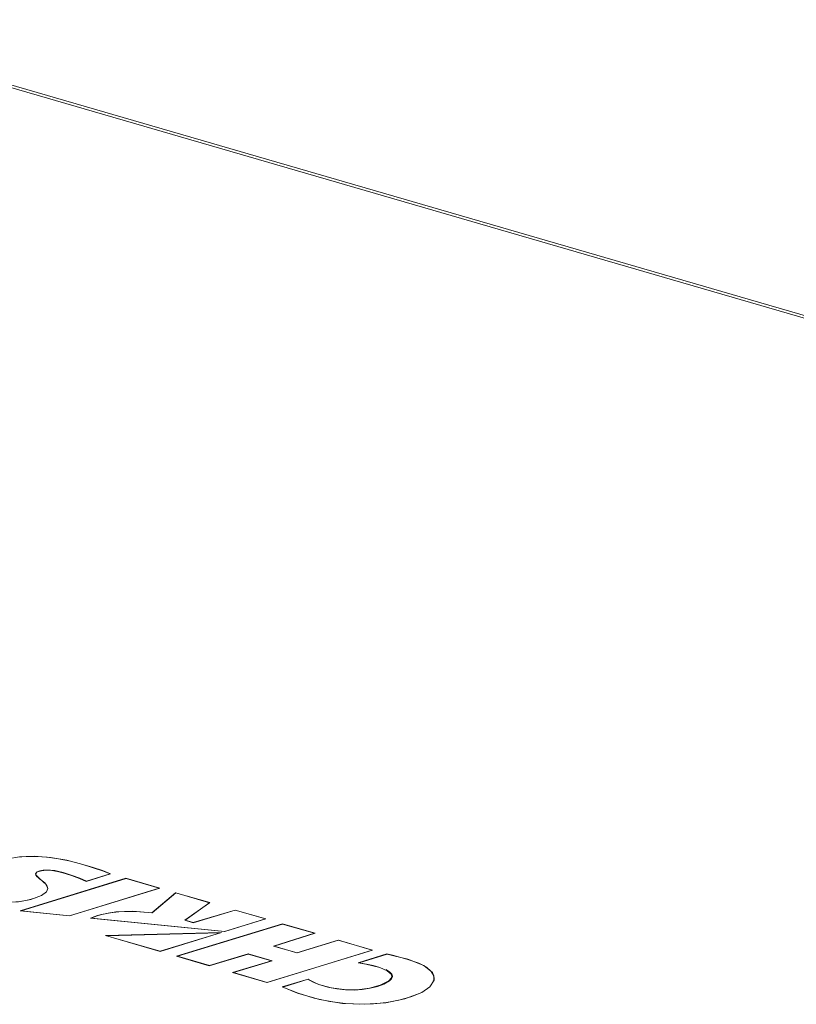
# Model space of a CAD drawing. Header units: millimetres. Extents: x 3925 to 5043, y -86 to 778.
# Tile 25 of 256: x 4061 to 4085, y 137 to 168. Entities that reach past the tile are written whole.
import ezdxf

# ---------------------------------------------------------------- set-up
doc = ezdxf.new("R2010")
doc.units = ezdxf.units.MM
doc.header["$LTSCALE"] = 46.255
doc.layers.add('H30K-TOP-COVDXF_CONTINUOUS_LINE', color=7, linetype='CONTINUOUS')
doc.layers.add('METAL-NAMEPLDXF_CONTINUOUS_LINE', color=7, linetype='CONTINUOUS')

msp = doc.modelspace()

# ---------------------------------------------------------------- linework, layer by layer
at = {"layer": 'H30K-TOP-COVDXF_CONTINUOUS_LINE', "color": 7, "linetype": 'Continuous', "lineweight": 0}
for p, q in [((4135.3611, 144.1561), (4053.1361, 168.0721)), ((4135.5622, 144.1792), (4053.3372, 168.0951)), ((4063.8863, 141.379), (4060.5982, 140.3662)), ((4061.0799, 141.5135), (4061.0809, 141.4915)), ((4062.6472, 141.2827), (4063.4096, 141.5176)), ((4064.9377, 141.0732), (4063.8863, 141.379)), ((4061.4198, 140.9529), (4061.2606, 140.8406)), ((4061.4581, 141.057), (4061.4198, 140.9529)), ((4061.4509, 141.0374), (4061.4451, 141.0539)), ((4062.128, 140.2075), (4064.9377, 141.0732)), ((4065.4264, 140.931), (4064.6868, 140.3047)), ((4066.4952, 140.6201), (4065.4264, 140.931)), ((4063.1234, 140.2555), (4063.5683, 140.335)), ((4063.5683, 140.335), (4064.1047, 140.3515)), ((4064.1047, 140.3515), (4064.6868, 140.3047)), ((4065.7311, 140.0745), (4066.4952, 140.6201)), ((4067.284, 140.3907), (4065.978, 140.0027)), ((4068.238, 140.1132), (4067.284, 140.3907)), ((4062.7826, 140.1382), (4066.956, 139.7182)), ((4063.0018, 140.2195), (4063.1234, 140.2555)), ((4065.978, 140.0027), (4065.7311, 140.0745)), ((4066.956, 139.7182), (4068.238, 140.1132)), ((4068.7565, 139.9614), (4065.463, 138.9503)), ((4069.7682, 139.6671), (4068.7565, 139.9614)), ((4066.8599, 139.6886), (4063.2454, 139.5951)), ((4063.2454, 139.5951), (4064.9486, 139.0997)), ((4064.9486, 139.0997), (4066.8599, 139.6886)), ((4068.4924, 139.2702), (4069.7682, 139.6671)), ((4070.4908, 139.457), (4069.2063, 139.0625)), ((4071.558, 139.1465), (4070.4908, 139.457)), ((4068.2701, 138.1338), (4071.558, 139.1465)), ((4069.2063, 139.0625), (4068.4924, 139.2702)), ((4065.463, 138.9503), (4066.4803, 138.6544)), ((4066.4803, 138.6544), (4067.6874, 139.0221)), ((4068.4106, 138.8118), (4067.2036, 138.444)), ((4067.6874, 139.0221), (4068.4106, 138.8118)), ((4072.003, 139.0251), (4071.1076, 138.7492)), ((4073.1513, 138.6654), (4072.659, 138.8572)), ((4071.1076, 138.7492), (4071.3467, 138.7084)), ((4071.7814, 138.5988), (4072.0174, 138.5028)), ((4072.0174, 138.5028), (4072.138, 138.3928)), ((4073.4195, 138.4456), (4073.1513, 138.6654)), ((4067.2036, 138.444), (4068.2701, 138.1338)), ((4069.5589, 138.2427), (4068.742, 137.9962)), ((4072.1497, 138.2834), (4072.0694, 138.1873)), ((4072.138, 138.3928), (4072.1568, 138.3306)), ((4072.1568, 138.3306), (4072.1497, 138.2834)), ((4072.1589, 138.2845), (4072.1564, 138.2679)), ((4072.1592, 138.2845), (4072.1571, 138.3306)), ((4073.3422, 137.9987), (4073.4701, 138.2134)), ((4073.4747, 138.2856), (4073.4195, 138.4456)), ((4073.4701, 138.2134), (4073.4747, 138.2856)), ((4068.742, 137.9962), (4069.2253, 137.8022)), ((4073.0951, 137.8256), (4073.3422, 137.9987))]:
    msp.add_line(p, q, dxfattribs=at)
for points in [[(4060.5746, 142.049), (4061.0356, 142.0646), (4061.5351, 142.0255)], [(4061.5351, 142.0255), (4062.0425, 141.9381), (4062.55, 141.8095)], [(4061.1286, 141.5763), (4061.0819, 141.5286), (4061.0806, 141.5135)], [(4061.4107, 141.6302), (4061.2546, 141.6151), (4061.1286, 141.5763)], [(4061.9225, 141.5524), (4061.7531, 141.5945), (4061.5815, 141.6218), (4061.4107, 141.6302)], [(4062.6472, 141.2827), (4062.4412, 141.3758), (4062.1977, 141.4652), (4061.9225, 141.5524)], [(4062.55, 141.8095), (4062.8689, 141.7135), (4063.1596, 141.6174), (4063.4096, 141.5176)], [(4061.0806, 141.5135), (4061.0964, 141.4746), (4061.1465, 141.4195), (4061.2108, 141.3621), (4061.2842, 141.3004), (4061.3585, 141.2321), (4061.4236, 141.1536), (4061.4581, 141.057)], [(4061.2606, 140.8406), (4060.9322, 140.7207), (4060.5426, 140.6506), (4060.0963, 140.636), (4059.6154, 140.677), (4059.129, 140.7645), (4058.6415, 140.8896)], [(4060.5982, 140.3662), (4061.1044, 140.3133), (4062.128, 140.2075)], [(4062.7826, 140.1382), (4062.8895, 140.1808), (4063.0018, 140.2195)], [(4072.659, 138.8572), (4072.4402, 138.9186), (4072.222, 138.975), (4072.003, 139.0251)], [(4071.3467, 138.7084), (4071.5663, 138.6581), (4071.7814, 138.5988)], [(4069.8888, 138.0771), (4069.7551, 138.1317), (4069.6449, 138.187), (4069.5589, 138.2427)], [(4072.0694, 138.1873), (4071.7963, 138.0501), (4071.4592, 137.9575), (4071.0791, 137.9103), (4070.6739, 137.9132), (4070.2689, 137.9698), (4069.8888, 138.0771)], [(4069.2253, 137.8022), (4069.9059, 137.6029), (4070.6194, 137.4863), (4071.3174, 137.4572), (4071.9688, 137.5074), (4072.564, 137.6295), (4073.0951, 137.8256)]]:
    msp.add_lwpolyline(points, dxfattribs=at)
at = {"layer": 'METAL-NAMEPLDXF_CONTINUOUS_LINE', "color": 7, "linetype": 'Continuous', "lineweight": 0}
for p, q in [((4061.0728, 141.5125), (4061.0874, 141.5501)), ((4061.1244, 141.5787), (4061.2092, 141.6085)), ((4061.2092, 141.6085), (4061.3091, 141.6276)), ((4061.8018, 141.5906), (4061.936, 141.556)), ((4063.8909, 141.3726), (4060.6301, 140.3683)), ((4061.0861, 141.4778), (4061.0728, 141.5125)), ((4061.1187, 141.4388), (4061.0861, 141.4778)), ((4062.4567, 141.3788), (4062.6559, 141.2893)), ((4062.6559, 141.2893), (4063.3974, 141.5177)), ((4062.6562, 141.2832), (4062.6559, 141.2893)), ((4063.3975, 141.5139), (4063.3974, 141.5177)), ((4064.9229, 141.0724), (4063.8909, 141.3726)), ((4061.4401, 141.008), (4061.4512, 141.0561)), ((4062.1316, 140.2124), (4064.9229, 141.0724)), ((4064.9231, 141.0686), (4064.9229, 141.0724)), ((4060.3251, 140.6404), (4060.5875, 140.6595)), ((4060.5875, 140.6595), (4060.8238, 140.6983)), ((4060.8238, 140.6983), (4061.0457, 140.7586)), ((4061.0457, 140.7586), (4061.2565, 140.8431)), ((4065.4361, 140.9232), (4064.6983, 140.2984)), ((4066.4847, 140.6182), (4065.4361, 140.9232)), ((4060.6304, 140.3629), (4060.6301, 140.3683)), ((4060.6301, 140.3683), (4061.1223, 140.3168)), ((4065.7206, 140.0725), (4066.4847, 140.6182)), ((4067.2884, 140.3844), (4065.9825, 139.9963)), ((4066.485, 140.6128), (4066.4847, 140.6182)), ((4068.2232, 140.1125), (4067.2884, 140.3844)), ((4061.1223, 140.3168), (4062.1316, 140.2124)), ((4062.1318, 140.2076), (4062.1316, 140.2124)), ((4062.811, 140.1354), (4062.8107, 140.1407)), ((4062.8107, 140.1407), (4066.9595, 139.7232)), ((4065.9825, 139.9963), (4065.7206, 140.0725)), ((4066.9595, 139.7232), (4068.2232, 140.1125)), ((4068.2233, 140.1087), (4068.2232, 140.1125)), ((4068.7611, 139.955), (4065.4887, 138.9504)), ((4066.9597, 139.7184), (4066.9595, 139.7232)), ((4069.7534, 139.6664), (4068.7611, 139.955)), ((4066.8277, 139.6826), (4063.2856, 139.5908)), ((4063.2859, 139.5833), (4063.2856, 139.5908)), ((4063.2856, 139.5908), (4064.9551, 139.1056)), ((4064.9551, 139.1056), (4066.8277, 139.6826)), ((4066.8279, 139.6788), (4066.8277, 139.6826)), ((4068.4775, 139.2694), (4069.7534, 139.6664)), ((4070.4954, 139.4506), (4069.211, 139.0561)), ((4069.7536, 139.6626), (4069.7534, 139.6664)), ((4071.5432, 139.1458), (4070.4954, 139.4506)), ((4064.9553, 139.1), (4064.9551, 139.1056)), ((4068.2763, 138.1396), (4071.5432, 139.1458)), ((4069.211, 139.0561), (4068.4775, 139.2694)), ((4071.5433, 139.142), (4071.5432, 139.1458)), ((4065.4891, 138.9427), (4065.4887, 138.9504)), ((4065.4887, 138.9504), (4066.4865, 138.6602)), ((4066.4865, 138.6602), (4067.6936, 139.0279)), ((4068.4364, 138.8118), (4067.2294, 138.4441)), ((4067.6939, 139.0224), (4067.6936, 139.0279)), ((4067.6936, 139.0279), (4068.4364, 138.8118)), ((4072.0087, 139.019), (4071.1374, 138.7506)), ((4066.4868, 138.6547), (4066.4865, 138.6602)), ((4071.1377, 138.7441), (4071.1374, 138.7506)), ((4071.5808, 138.6615), (4071.7833, 138.6056)), ((4067.2297, 138.4364), (4067.2294, 138.4441)), ((4067.2294, 138.4441), (4068.2763, 138.1396)), ((4069.5587, 138.2349), (4068.766, 137.9957)), ((4072.1489, 138.2475), (4072.0856, 138.1851)), ((4072.1749, 138.3181), (4072.1489, 138.2475)), ((4072.1559, 138.3935), (4072.1749, 138.3309)), ((4072.1626, 138.3323), (4072.1705, 138.3062)), ((4072.1749, 138.3309), (4072.1749, 138.3181)), ((4073.4457, 138.1724), (4073.4598, 138.1997)), ((4073.4598, 138.1997), (4073.4691, 138.2848)), ((4073.4691, 138.2848), (4073.4602, 138.3429)), ((4068.2765, 138.1341), (4068.2763, 138.1396)), ((4068.766, 137.9957), (4069.2399, 137.8054)), ((4069.2402, 137.7978), (4069.2399, 137.8054)), ((4069.2399, 137.8054), (4069.7391, 137.6508)), ((4069.7391, 137.6508), (4070.2343, 137.5439)), ((4071.9952, 137.515), (4072.3803, 137.5865)), ((4072.3803, 137.5865), (4072.7446, 137.6891)), ((4072.7446, 137.6891), (4073.091, 137.828)), ((4070.2343, 137.5439), (4070.713, 137.4828)), ((4070.713, 137.4828), (4071.1637, 137.4609)), ((4071.1637, 137.4609), (4071.5891, 137.4728)), ((4071.5891, 137.4728), (4071.9952, 137.515))]:
    msp.add_line(p, q, dxfattribs=at)
for points in [[(4062.5473, 141.8053), (4062.161, 141.9065), (4061.788, 141.9826), (4061.431, 142.0329), (4061.0949, 142.0578), (4060.787, 142.058), (4060.5139, 142.0366), (4060.2716, 141.9961), (4060.049, 141.9357), (4059.8399, 141.8525)], [(4061.3091, 141.6276), (4061.4191, 141.6347), (4061.5423, 141.6306), (4061.6703, 141.6157), (4061.8018, 141.5906)], [(4061.936, 141.556), (4062.2162, 141.4672), (4062.4567, 141.3788)], [(4063.3974, 141.5177), (4063.1574, 141.613), (4062.8708, 141.7078), (4062.5473, 141.8053)], [(4061.3789, 141.2011), (4061.3231, 141.2578), (4061.2657, 141.3084), (4061.2103, 141.3549), (4061.1604, 141.3981), (4061.1187, 141.4388)], [(4061.4512, 141.0561), (4061.4262, 141.1362), (4061.3789, 141.2011)], [(4064.6983, 140.2984), (4064.3225, 140.3357), (4063.9742, 140.3486), (4063.6619, 140.3377), (4063.3816, 140.3042), (4063.1354, 140.2514)], [(4063.1354, 140.2514), (4063.019, 140.2171), (4062.9123, 140.1807), (4062.8107, 140.1407)], [(4072.6562, 138.8529), (4072.4363, 138.9146), (4072.2208, 138.9703), (4072.0087, 139.019)], [(4073.4602, 138.3429), (4073.3851, 138.48), (4073.2332, 138.6103), (4072.9935, 138.7346), (4072.6562, 138.8529)], [(4071.1374, 138.7506), (4071.3668, 138.7108), (4071.5808, 138.6615)], [(4071.9685, 138.5389), (4072.0873, 138.4691), (4072.1559, 138.3935)], [(4069.8852, 138.0731), (4069.7808, 138.1146), (4069.6936, 138.1556), (4069.6186, 138.1953), (4069.5587, 138.2349)], [(4072.0856, 138.1851), (4071.9117, 138.0884), (4071.7097, 138.0125), (4071.482, 137.9555), (4071.2364, 137.9179), (4070.9827, 137.901), (4070.719, 137.9054), (4070.443, 137.9337), (4070.1623, 137.9895), (4069.8852, 138.0731)]]:
    msp.add_lwpolyline(points, dxfattribs=at)

doc.saveas('drawing.dxf')
